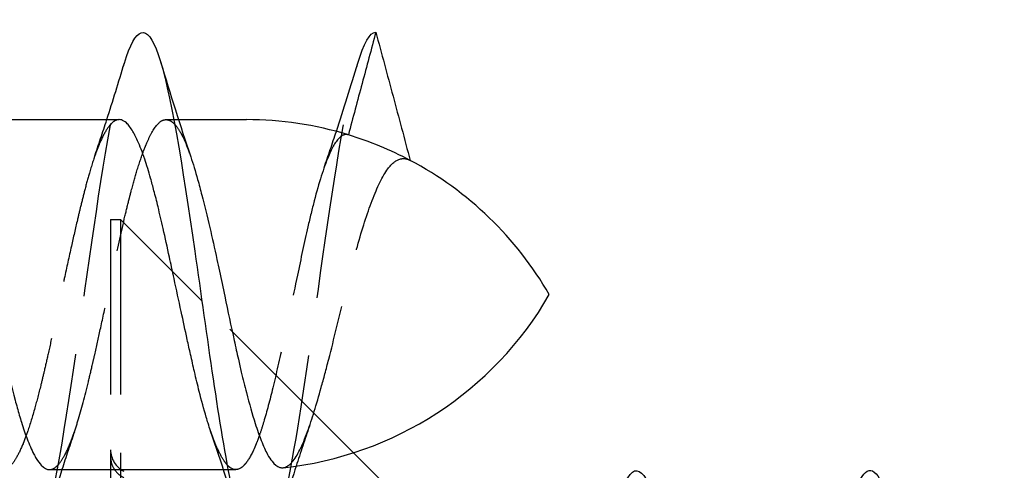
# Model space of a CAD drawing. Header units: millimetres. Extents: x -168 to 186, y -31 to 142.
# Tile 19 of 62: x 156.02 to 164.47, y 25.56 to 29.42. Entities that reach past the tile are written whole.
import ezdxf

# ---------------------------------------------------------------- set-up
doc = ezdxf.new("R2010")
doc.units = ezdxf.units.MM
doc.header["$LTSCALE"] = 10
doc.linetypes.add('ALLCAD_Strich', pattern=[0.2, 0.15, -0.05])
doc.layers.add('BESCH_KONT_sich_schn_ansi_2d', color=40, linetype='Continuous')

msp = doc.modelspace()

# ---------------------------------------------------------------- linework, layer by layer
at = {"layer": 'BESCH_KONT_sich_schn_ansi_2d', "linetype": 'Continuous', "extrusion": (0, 1, 2e-16)}
for p, q in [((155.3849, 28.5656), (156.8776, 28.5656)), ((157.3455, 28.5656), (157.3456, 28.5656)), ((157.3856, 28.5656), (157.9679, 28.5656)), ((157.5861, 27.0112), (157.5861, 27.0112)), ((159.2566, 25.3407), (158.8873, 25.71)), ((156.2787, 25.5656), (157.7711, 25.5656)), ((156.803, 25.5656), (156.803, 18.909)), ((156.8883, 25.5656), (156.8883, 18.909)), ((157.8099, 25.5656), (157.8099, 25.5656))]:
    msp.add_line(p, q, dxfattribs=at)
at = {"layer": 'BESCH_KONT_sich_schn_ansi_2d', "linetype": 'ALLCAD_Strich', "extrusion": (0, 1, 2e-16)}
for p, q in [((157.2784, 28.5656), (157.3455, 28.5656)), ((157.3456, 28.5656), (157.3856, 28.5656)), ((156.803, 27.709), (156.8883, 27.709)), ((156.803, 27.709), (156.803, 25.5656)), ((157.5861, 27.0112), (156.8883, 27.709)), ((156.8883, 27.709), (156.8883, 25.5656)), ((158.8873, 25.71), (157.5861, 27.0112)), ((157.7711, 25.5656), (157.8099, 25.5656)), ((157.8099, 25.5656), (157.877, 25.5656))]:
    msp.add_line(p, q, dxfattribs=at)
at = {"layer": 'BESCH_KONT_sich_schn_ansi_2d', "linetype": 'Continuous'}
for centre, start, end in [((157.9679, 25.5656), 73.05495, 90), ((157.9679, 25.5656), 62.0809, 73.05495), ((157.9679, 25.5656), 30, 62.0809), ((157.9679, 28.5656), 276.03279, 330)]:
    msp.add_arc(centre, 3, start, end, dxfattribs=at)
at = {"layer": 'BESCH_KONT_sich_schn_ansi_2d', "linetype": 'ALLCAD_Strich'}
msp.add_arc((157.009, 25.7365), 0.206, 180, 243.5, dxfattribs=at)
at = {"layer": 'BESCH_KONT_sich_schn_ansi_2d', "linetype": 'Continuous'}
for points, knots in [([(154.9257, 29.0624), (154.9547, 29.1584), (154.9836, 29.2298), (155.0126, 29.2715), (155.1173, 29.4221), (155.222, 29.1848), (155.3267, 28.6663), (155.4314, 28.1478), (155.536, 27.3478), (155.6407, 26.6252), (155.7455, 25.9027), (155.8501, 25.2577), (155.9548, 24.9792), (156.0482, 24.7308), (156.1416, 24.7745), (156.235, 25.0819)], [37.220177, 37.220177, 37.220177, 37.220177, 37.493258, 37.493258, 37.493258, 38.479923, 38.479923, 38.479923, 39.466588, 39.466588, 39.466588, 40.453253, 40.453253, 40.453253, 41.333565, 41.333565, 41.333565, 41.333565]), ([(156.9215, 29.0508), (157.018, 29.3686), (157.1145, 29.4007), (157.2111, 29.1253), (157.3158, 28.8267), (157.4204, 28.1657), (157.5251, 27.4391), (157.6298, 26.7126), (157.7345, 25.9203), (157.8392, 25.4177), (157.9439, 24.9152), (158.0485, 24.7028), (158.1533, 24.8748), (158.1791, 24.9172), (158.2049, 24.9831), (158.2307, 25.0686)], [43.490232, 43.490232, 43.490232, 43.490232, 44.399911, 44.399911, 44.399911, 45.386576, 45.386576, 45.386576, 46.373241, 46.373241, 46.373241, 47.359905, 47.359905, 47.359905, 47.603285, 47.603285, 47.603285, 47.603285]), ([(159.0781, 29.3153), (159.0388, 29.1687), (158.9995, 29.0221), (158.9209, 28.7288), (158.8816, 28.5821), (158.8423, 28.4354)], [0.0000027, 0.0000027, 0.0000027, 0.0000027, 0.04554197, 0.04554197, 0.09110649, 0.09110649, 0.09110649, 0.09110649]), ([(159.0781, 29.3153), (159.1272, 29.1322), (159.1763, 28.9491), (159.2744, 28.5828), (159.3235, 28.3996), (159.3726, 28.2164)], [-0.1137832, -0.1137832, -0.1137832, -0.1137832, -0.0569094, -0.0569094, -0.0000145, -0.0000145, -0.0000145, -0.0000145]), ([(157.6614, 25.896), (157.661, 25.8971), (157.6606, 25.8983), (157.6532, 25.9199), (157.6463, 25.9411), (157.634, 25.9802), (157.6286, 25.9977), (157.6032, 26.0832), (157.5833, 26.1569), (157.5498, 26.2901), (157.5362, 26.3469), (157.5113, 26.4534), (157.5001, 26.5026), (157.4793, 26.595), (157.4698, 26.638), (157.443, 26.7602), (157.4257, 26.8404), (157.388, 27.015), (157.3678, 27.1093), (157.3403, 27.2365), (157.3331, 27.27), (157.3198, 27.3312), (157.3138, 27.359), (157.2896, 27.4706), (157.2715, 27.5528), (157.239, 27.6964), (157.2245, 27.7586), (157.1985, 27.8661), (157.1869, 27.9122), (157.1657, 27.9933), (157.156, 28.0289), (157.1296, 28.1219), (157.1128, 28.1766), (157.0755, 28.2867), (157.055, 28.3397), (157.0272, 28.4014), (157.0198, 28.4168), (157.0063, 28.4428), (157.0003, 28.4538), (156.9756, 28.4958), (156.9572, 28.5204), (156.9244, 28.5505), (156.9102, 28.5591), (156.8898, 28.5648), (156.8837, 28.5656), (156.8776, 28.5656)], [0.1475987, 0.1475987, 0.1475987, 0.1475987, 0.1481612, 0.1481612, 0.1581292, 0.1581292, 0.1658397, 0.1658397, 0.194851, 0.194851, 0.2148724, 0.2148724, 0.231234, 0.231234, 0.2450414, 0.2450414, 0.2699886, 0.2699886, 0.2988677, 0.2988677, 0.3092034, 0.3092034, 0.3178828, 0.3178828, 0.3442382, 0.3442382, 0.3654452, 0.3654452, 0.3823361, 0.3823361, 0.3963692, 0.3963692, 0.4205464, 0.4205464, 0.4497188, 0.4497188, 0.4603223, 0.4603223, 0.4689947, 0.4689947, 0.4959816, 0.4959816, 0.5168753, 0.5168753, 0.525775, 0.525775, 0.525775, 0.525775]), ([(155.4948, 28.2348), (155.5019, 28.2143), (155.5089, 28.1929), (155.5233, 28.1477), (155.5305, 28.1238), (155.5522, 28.0501), (155.5665, 27.9979), (155.6107, 27.8273), (155.6403, 27.7004), (155.6821, 27.5131), (155.6939, 27.4592), (155.7121, 27.376), (155.7183, 27.3472), (155.7405, 27.2446), (155.7565, 27.17), (155.7917, 27.0061), (155.8109, 26.9169), (155.8373, 26.7953), (155.8446, 26.7618), (155.8663, 26.6627), (155.8805, 26.5978), (155.9248, 26.4011), (155.9544, 26.2756), (155.9962, 26.1171), (156.008, 26.0742), (156.0261, 26.0122), (156.0324, 25.9916), (156.0545, 25.9204), (156.0705, 25.8734), (156.1058, 25.7802), (156.125, 25.7362), (156.1514, 25.6853), (156.1587, 25.6723), (156.1804, 25.6367), (156.1946, 25.6174), (156.2323, 25.5779), (156.2554, 25.5656), (156.2787, 25.5656)], [5.7609803, 5.7609803, 5.7609803, 5.7609803, 5.7710448, 5.7710448, 5.7814992, 5.7814992, 5.8022825, 5.8022825, 5.8460104, 5.8460104, 5.8632255, 5.8632255, 5.8722187, 5.8722187, 5.8951858, 5.8951858, 5.922559, 5.922559, 5.9330122, 5.9330122, 5.9537869, 5.9537869, 5.9975266, 5.9975266, 6.0147382, 6.0147382, 6.0237292, 6.0237292, 6.046687, 6.046687, 6.0740787, 6.0740787, 6.0845305, 6.0845305, 6.1053066, 6.1053066, 6.1394338, 6.1394338, 6.1394338, 6.1394338]), ([(157.4906, 28.2471), (157.5104, 28.189), (157.5301, 28.124), (157.5618, 28.0102), (157.5738, 27.9655), (157.6083, 27.8315), (157.631, 27.7379), (157.6743, 27.5518), (157.6948, 27.4605), (157.7224, 27.334), (157.7297, 27.3006), (157.7521, 27.196), (157.7673, 27.1242), (157.8094, 26.9237), (157.8361, 26.7958), (157.875, 26.6174), (157.8868, 26.564), (157.9073, 26.4744), (157.9158, 26.4376), (157.9388, 26.341), (157.9532, 26.2826), (157.9677, 26.2267)], [6.7237121, 6.7237121, 6.7237121, 6.7237121, 6.7526914, 6.7526914, 6.7700732, 6.7700732, 6.8026776, 6.8026776, 6.8319352, 6.8319352, 6.8423141, 6.8423141, 6.864344, 6.864344, 6.9038093, 6.9038093, 6.9210473, 6.9210473, 6.9334023, 6.9334023, 6.954105, 6.954105, 6.954105, 6.954105]), ([(157.9677, 26.2267), (157.9929, 26.1296), (158.0182, 26.0407), (158.0607, 25.9076), (158.0779, 25.8584), (158.1131, 25.7687), (158.1311, 25.7291), (158.162, 25.6729), (158.1749, 25.6531), (158.21, 25.6087), (158.2324, 25.5913), (158.2645, 25.5821), (158.2738, 25.5812), (158.2832, 25.5822)], [0.0000265, 0.0000265, 0.0000265, 0.0000265, 0.0359773, 0.0359773, 0.0607199, 0.0607199, 0.0867142, 0.0867142, 0.1050747, 0.1050747, 0.1366619, 0.1366619, 0.1495988, 0.1495988, 0.1495988, 0.1495988]), ([(161.1617, 25.3055), (161.1743, 25.3472), (161.1869, 25.384), (161.1995, 25.4155), (161.3042, 25.6772), (161.4089, 25.5687), (161.5136, 25.1385), (161.6183, 24.7084), (161.7229, 23.9566), (161.8276, 23.2204), (161.9323, 22.4842), (162.037, 21.7636), (162.1417, 21.3817), (162.2464, 20.9999), (162.3511, 20.9569), (162.4558, 21.2719), (162.4604, 21.2859), (162.465, 21.3005), (162.4697, 21.3158)], [5.801333, 5.801333, 5.801333, 5.801333, 5.919988, 5.919988, 5.919988, 6.906653, 6.906653, 6.906653, 7.893318, 7.893318, 7.893318, 8.879982, 8.879982, 8.879982, 9.866647, 9.866647, 9.866647, 9.910283, 9.910283, 9.910283, 9.910283]), ([(163.1583, 25.2906), (163.2382, 25.5531), (163.3181, 25.6312), (163.398, 25.4866), (163.5027, 25.297), (163.6073, 24.7246), (163.712, 24.0261), (163.8167, 23.3277), (163.9214, 22.5032), (164.0261, 21.9224), (164.1308, 21.3416), (164.2355, 21.0046), (164.3402, 21.0625), (164.3828, 21.0861), (164.4255, 21.1752), (164.4681, 21.3162)], [12.073844, 12.073844, 12.073844, 12.073844, 12.826641, 12.826641, 12.826641, 13.813306, 13.813306, 13.813306, 14.79997, 14.79997, 14.79997, 15.786635, 15.786635, 15.786635, 16.188681, 16.188681, 16.188681, 16.188681])]:
    msp.add_open_spline(points, degree=3, knots=knots, dxfattribs=at)
at = {"layer": 'BESCH_KONT_sich_schn_ansi_2d', "linetype": 'Continuous', "extrusion": (-2.5e-15, 1.5e-15, -1)}
msp.add_open_spline([(158.9231, 29.049), (158.9748, 29.219), (159.0264, 29.314), (159.0781, 29.3153)], degree=3, dxfattribs=at)
at = {"layer": 'BESCH_KONT_sich_schn_ansi_2d', "linetype": 'ALLCAD_Strich'}
for points in [[(159.0781, 29.3153), (159.0781, 29.3153), (159.0781, 29.3153), (159.0781, 29.3153)], [(156.6638, 28.243), (156.7002, 28.3496), (156.7356, 28.4572), (156.7704, 28.5656)], [(158.6339, 28.1534), (158.6699, 28.256), (158.705, 28.3599), (158.7394, 28.4647)], [(156.4929, 25.8896), (156.4564, 25.7826), (156.4207, 25.6745), (156.3857, 25.5656)], [(157.9679, 25.6268), (157.9679, 25.6266), (157.9678, 25.6264), (157.9677, 25.6263)]]:
    msp.add_open_spline(points, degree=3, dxfattribs=at)
for points, knots in [([(156.235, 25.0819), (156.2463, 25.119), (156.2576, 25.16), (156.2689, 25.2048), (156.3736, 25.6202), (156.4782, 26.3629), (156.5829, 27.0996), (156.6876, 27.8362), (156.7923, 28.5669), (156.897, 28.9639), (156.9052, 28.9949), (156.9133, 29.0239), (156.9215, 29.0508)], [41.333565, 41.333565, 41.333565, 41.333565, 41.439917, 41.439917, 41.439917, 42.426582, 42.426582, 42.426582, 43.413247, 43.413247, 43.413247, 43.490232, 43.490232, 43.490232, 43.490232]), ([(158.2307, 25.0686), (158.3096, 25.3299), (158.3884, 25.7748), (158.4673, 26.2966), (158.572, 26.9894), (158.6767, 27.8182), (158.7814, 28.409), (158.8286, 28.6756), (158.8759, 28.8936), (158.9231, 29.049)], [47.603285, 47.603285, 47.603285, 47.603285, 48.34657, 48.34657, 48.34657, 49.333235, 49.333235, 49.333235, 49.778387, 49.778387, 49.778387, 49.778387]), ([(156.8776, 28.5656), (156.8722, 28.5656), (156.8668, 28.5649), (156.8518, 28.5613), (156.8421, 28.5569), (156.8155, 28.539), (156.7985, 28.5214), (156.7611, 28.4695), (156.7407, 28.4327), (156.7129, 28.3718), (156.7056, 28.3545), (156.6922, 28.3213), (156.6862, 28.3057), (156.6614, 28.2381), (156.6428, 28.1805), (156.6099, 28.0689), (156.5958, 28.0173), (156.5701, 27.9193), (156.5587, 27.8739), (156.5376, 27.7876), (156.5279, 27.7472), (156.5013, 27.6336), (156.4842, 27.5587), (156.4468, 27.391), (156.4264, 27.2977), (156.3987, 27.1694), (156.3914, 27.1352), (156.378, 27.0728), (156.372, 27.0445), (156.3474, 26.9286), (156.329, 26.8413), (156.2962, 26.6886), (156.282, 26.6229), (156.2562, 26.5071), (156.2447, 26.4567), (156.2235, 26.3665), (156.2139, 26.3263), (156.1873, 26.2192), (156.1703, 26.1546), (156.1329, 26.0217), (156.1125, 25.9555), (156.0848, 25.8746), (156.0774, 25.854), (156.064, 25.8183), (156.058, 25.8028), (156.0333, 25.7419), (156.0148, 25.7024), (155.9821, 25.6451), (155.9678, 25.6245), (155.9421, 25.5954), (155.9306, 25.5853), (155.9095, 25.5723), (155.8998, 25.5685), (155.8732, 25.5636), (155.8562, 25.5669), (155.8272, 25.5832), (155.8152, 25.593), (155.8033, 25.6058)], [0.525775, 0.525775, 0.525775, 0.525775, 0.5336275, 0.5336275, 0.5476456, 0.5476456, 0.572118, 0.572118, 0.6012267, 0.6012267, 0.6117503, 0.6117503, 0.6203979, 0.6203979, 0.6476006, 0.6476006, 0.6684016, 0.6684016, 0.6851119, 0.6851119, 0.6991162, 0.6991162, 0.7236324, 0.7236324, 0.7526991, 0.7526991, 0.7631951, 0.7631951, 0.7718598, 0.7718598, 0.7987756, 0.7987756, 0.8197126, 0.8197126, 0.8364847, 0.8364847, 0.8505023, 0.8505023, 0.8749173, 0.8749173, 0.9040276, 0.9040276, 0.9145614, 0.9145614, 0.9232239, 0.9232239, 0.9502489, 0.9502489, 0.9711348, 0.9711348, 0.9878844, 0.9878844, 1.0018996, 1.0018996, 1.0263635, 1.0263635, 1.0434452, 1.0434452, 1.0434452, 1.0434452]), ([(156.2787, 25.5656), (156.2853, 25.5656), (156.2919, 25.5666), (156.3103, 25.5721), (156.3221, 25.5787), (156.3403, 25.5936), (156.3465, 25.5995), (156.3687, 25.6236), (156.3847, 25.6463), (156.4199, 25.7076), (156.4391, 25.7482), (156.4655, 25.8138), (156.4728, 25.8329), (156.4945, 25.893), (156.5089, 25.9367), (156.5531, 26.0822), (156.5826, 26.1948), (156.6243, 26.3667), (156.6361, 26.4169), (156.6543, 26.4953), (156.6605, 26.5225), (156.6827, 26.6203), (156.6987, 26.6924), (156.7339, 26.8531), (156.7532, 26.9419), (156.7796, 27.0651), (156.7868, 27.0992), (156.8085, 27.2007), (156.8227, 27.2679), (156.867, 27.4748), (156.8966, 27.611), (156.9384, 27.7887), (156.9503, 27.8374), (156.9684, 27.9088), (156.9746, 27.9329), (156.9967, 28.0165), (157.0127, 28.0732), (157.048, 28.1893), (157.0673, 28.2468), (157.0937, 28.3172), (157.101, 28.3356), (157.1226, 28.3878), (157.1369, 28.4185), (157.1812, 28.5012), (157.2108, 28.5382), (157.2527, 28.5617), (157.2645, 28.5652), (157.2827, 28.5658), (157.2889, 28.5651), (157.3111, 28.5596), (157.3271, 28.5501), (157.3465, 28.532), (157.3498, 28.5287), (157.3531, 28.5251)], [6.1394338, 6.1394338, 6.1394338, 6.1394338, 6.1490508, 6.1490508, 6.1662643, 6.1662643, 6.1752566, 6.1752566, 6.1982199, 6.1982199, 6.2255977, 6.2255977, 6.2360548, 6.2360548, 6.2569097, 6.2569097, 6.3005181, 6.3005181, 6.3177383, 6.3177383, 6.3267322, 6.3267322, 6.3496963, 6.3496963, 6.3770871, 6.3770871, 6.3875364, 6.3875364, 6.4082627, 6.4082627, 6.4520688, 6.4520688, 6.4692657, 6.4692657, 6.4782475, 6.4782475, 6.5011695, 6.5011695, 6.5286317, 6.5286317, 6.5390764, 6.5390764, 6.5598239, 6.5598239, 6.6036463, 6.6036463, 6.6208662, 6.6208662, 6.6298641, 6.6298641, 6.6528547, 6.6528547, 6.6575444, 6.6575444, 6.6575444, 6.6575444]), ([(157.3531, 28.5251), (157.369, 28.5081), (157.3848, 28.4859), (157.4079, 28.4459), (157.4152, 28.4322), (157.4372, 28.3874), (157.4518, 28.3531), (157.4744, 28.2934), (157.4825, 28.2708), (157.4906, 28.2471)], [6.65757847, 6.65757847, 6.65757847, 6.65757847, 6.68015906, 6.68015906, 6.69064137, 6.69064137, 6.71188166, 6.71188166, 6.72371209, 6.72371209, 6.72371209, 6.72371209]), ([(156.803, 25.6765), (156.803, 25.6514), (156.8089, 25.622), (156.8284, 25.576), (156.8453, 25.5513), (156.878, 25.5196), (156.8976, 25.5062), (156.9171, 25.4967)], [0.03063035, 0.03063035, 0.03063035, 0.03063035, 0.03826174, 0.03826174, 0.04588225, 0.04588225, 0.05212581, 0.05212581, 0.05212581, 0.05212581]), ([(157.9675, 25.6263), (157.9637, 25.6212), (157.9599, 25.6165), (157.9525, 25.6079), (157.9489, 25.604), (157.9372, 25.5923), (157.9292, 25.5856), (157.8935, 25.562), (157.8662, 25.5608), (157.8272, 25.5834), (157.8157, 25.593), (157.8034, 25.6063), (157.8027, 25.6071), (157.802, 25.6079)], [0, 0, 0, 0, 0.00548759, 0.00548759, 0.01066206, 0.01066206, 0.02227295, 0.02227295, 0.06250653, 0.06250653, 0.07926638, 0.07926638, 0.08031944, 0.08031944, 0.08031944, 0.08031944])]:
    msp.add_open_spline(points, degree=3, knots=knots, dxfattribs=at)
at = {"layer": 'BESCH_KONT_sich_schn_ansi_2d', "linetype": 'Continuous'}
for points in [[(156.7704, 28.5656), (156.822, 28.7261), (156.8721, 28.8882), (156.9215, 29.0508)], [(157.2323, 29.0598), (157.315, 28.7864), (157.3999, 28.5135), (157.4906, 28.2471)], [(157.3531, 28.5251), (157.3531, 28.5251), (157.3531, 28.5251), (157.3531, 28.5251)], [(157.9214, 25.0842), (157.8382, 25.3578), (157.7523, 25.631), (157.6614, 25.896)], [(157.802, 25.6079), (157.802, 25.6079), (157.8019, 25.608), (157.8019, 25.608)], [(158.3946, 25.5961), (158.3383, 25.4216), (158.284, 25.2451), (158.2307, 25.0686)], [(156.3857, 25.5656), (156.3343, 25.4056), (156.2843, 25.2439), (156.235, 25.0819)]]:
    msp.add_open_spline(points, degree=3, dxfattribs=at)
at = {"layer": 'BESCH_KONT_sich_schn_ansi_2d', "linetype": 'Continuous', "extrusion": (-2.3085e-12, 7.248e-13, -1)}
msp.add_open_spline([(158.7394, 28.4647), (158.8027, 28.6575), (158.8635, 28.8532), (158.923, 29.049)], degree=3, dxfattribs=at)
at = {"layer": 'BESCH_KONT_sich_schn_ansi_2d', "linetype": 'ALLCAD_Strich', "extrusion": (-5.46e-14, 1.47e-14, -1)}
msp.add_open_spline([(158.8423, 28.4354), (158.8167, 28.4432), (158.7915, 28.4348), (158.7344, 28.3806), (158.7028, 28.3258), (158.6301, 28.153), (158.5894, 28.0239), (158.5311, 27.7996), (158.5131, 27.7246), (158.4651, 27.515), (158.4354, 27.3751), (158.3646, 27.0379), (158.3236, 26.8408), (158.2528, 26.5167), (158.2238, 26.3874), (158.1688, 26.1606), (158.143, 26.0622), (158.1065, 25.941), (158.0962, 25.9086), (158.0779, 25.855), (158.0699, 25.8329), (158.0539, 25.7911), (158.0459, 25.7714), (158.0146, 25.6999), (157.9913, 25.6576), (157.9679, 25.6268)], degree=3, knots=[0.0000023, 0.0000023, 0.0000023, 0.0000023, 0.0367608, 0.0367608, 0.0831189, 0.0831189, 0.1415415, 0.1415415, 0.1682028, 0.1682028, 0.2126101, 0.2126101, 0.2723592, 0.2723592, 0.3151666, 0.3151666, 0.3536218, 0.3536218, 0.3687214, 0.3687214, 0.3802722, 0.3802722, 0.3918274, 0.3918274, 0.4251838, 0.4251838, 0.4251838, 0.4251838], dxfattribs=at)
at = {"layer": 'BESCH_KONT_sich_schn_ansi_2d', "linetype": 'ALLCAD_Strich', "extrusion": (-2.38e-14, 8.4e-15, -1)}
msp.add_open_spline([(158.2832, 25.5822), (158.3092, 25.585), (158.3353, 25.6017), (158.4053, 25.6831), (158.448, 25.7713), (158.5304, 25.9969), (158.5692, 26.1242), (158.6307, 26.3454), (158.6524, 26.4267), (158.7192, 26.6861), (158.7635, 26.8724), (158.8452, 27.2031), (158.8816, 27.3456), (158.9607, 27.6256), (159.003, 27.7584), (159.0907, 27.988), (159.1351, 28.0811), (159.2145, 28.1882), (159.2481, 28.2165), (159.3123, 28.2361), (159.3421, 28.2326), (159.3726, 28.2164)], degree=3, knots=[0.1495988, 0.1495988, 0.1495988, 0.1495988, 0.1853837, 0.1853837, 0.2450878, 0.2450878, 0.2968945, 0.2968945, 0.3246024, 0.3246024, 0.3819484, 0.3819484, 0.4269515, 0.4269515, 0.4761297, 0.4761297, 0.5269476, 0.5269476, 0.5631117, 0.5631117, 0.5933457, 0.5933457, 0.5933457, 0.5933457], dxfattribs=at)
at = {"layer": 'BESCH_KONT_sich_schn_ansi_2d', "linetype": 'ALLCAD_Strich', "extrusion": (-2.696e-12, 8.979e-13, -1)}
msp.add_open_spline([(158.5088, 25.939), (158.4697, 25.8259), (158.4317, 25.7114), (158.3946, 25.5961)], degree=3, dxfattribs=at)
at = {"layer": 'BESCH_KONT_sich_schn_ansi_2d', "linetype": 'ALLCAD_Strich', "extrusion": (3.86e-14, 1.86e-14, -1)}
msp.add_open_spline([(157.8019, 25.608), (157.793, 25.618), (157.784, 25.6298), (157.7572, 25.6699), (157.7393, 25.7033), (157.7056, 25.7773), (157.6898, 25.8164), (157.6699, 25.8716), (157.6656, 25.8836), (157.6614, 25.896)], degree=3, knots=[0.08035053, 0.08035053, 0.08035053, 0.08035053, 0.09336341, 0.09336341, 0.11912993, 0.11912993, 0.14154411, 0.14154411, 0.14759875, 0.14759875, 0.14759875, 0.14759875], dxfattribs=at)

doc.saveas('drawing.dxf')
